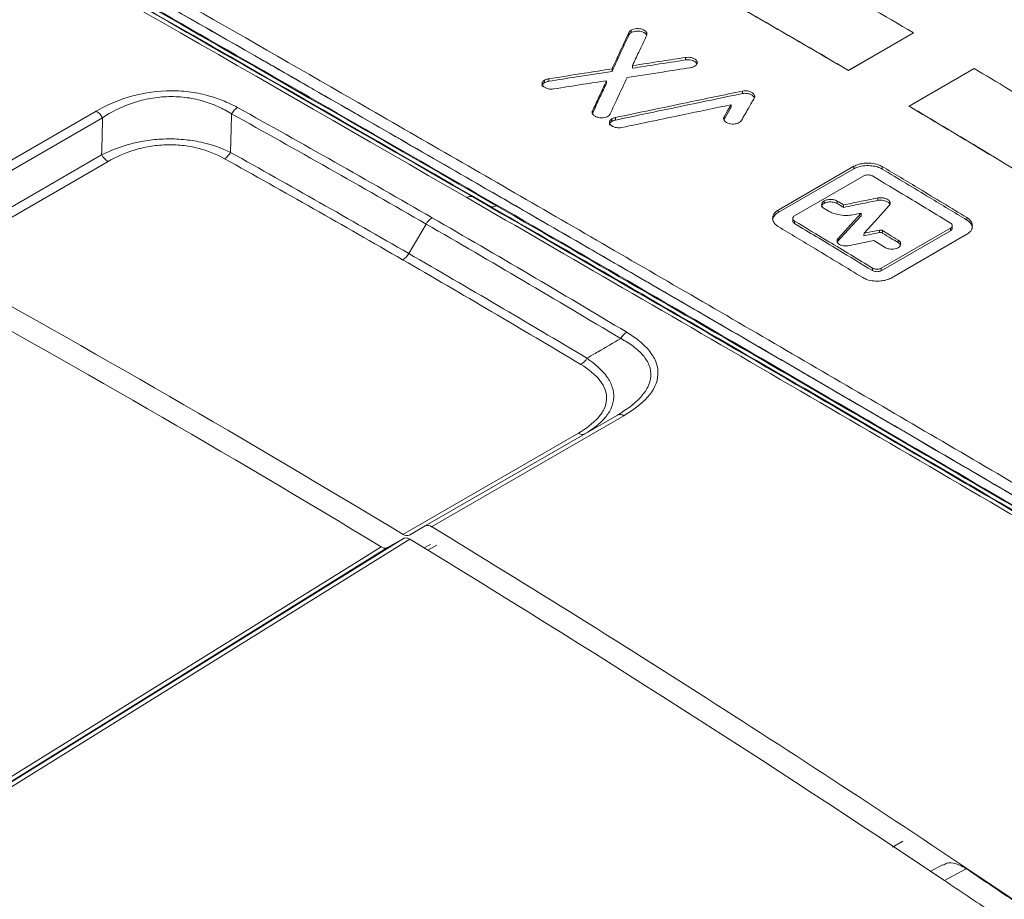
# Model space of a CAD drawing. Header units: millimetres. Extents: x -72 to 415, y 5 to 292.
# Tile 11 of 59: x 107 to 123, y 57 to 71. Entities that reach past the tile are written whole.
import ezdxf

# ---------------------------------------------------------------- set-up
doc = ezdxf.new("R2010")
doc.units = ezdxf.units.MM

msp = doc.modelspace()

# ---------------------------------------------------------------- linework, layer by layer
at = {"color": 8, "linetype": 'Continuous', "lineweight": 0}
for p, q in [((116.853, 70.987), (116.853, 71.028)), ((116.815, 70.948), (116.814, 70.989)), ((117.739, 70.541), (117.738, 70.582)), ((115.439, 70.171), (115.439, 70.212)), ((115.506, 70.193), (115.506, 70.234)), ((118.668, 69.994), (118.668, 70.034)), ((104.988, 67.897), (108.123, 69.707)), ((108.227, 69.599), (105.092, 67.79)), ((116.218, 69.664), (116.218, 69.704)), ((116.538, 69.54), (116.538, 69.581)), ((116.593, 69.56), (116.593, 69.601)), ((118.366, 69.57), (118.366, 69.611)), ((105.351, 67.34), (108.212, 68.992)), ((108.316, 68.885), (105.454, 67.233)), ((120.486, 68.767), (120.486, 68.808)), ((120.946, 68.762), (120.946, 68.803)), ((114.554, 68.153), (114.27, 68.306)), ((120.877, 68.25), (120.877, 68.291)), ((119.999, 68.202), (119.999, 68.243)), ((120.211, 68.2), (120.211, 68.24)), ((119.248, 68.053), (119.249, 68.093)), ((122.327, 67.93), (122.328, 67.97)), ((113.506, 67.865), (113.222, 67.384)), ((119.514, 67.873), (119.514, 67.914)), ((122.062, 67.756), (122.063, 67.797)), ((120.9, 67.725), (120.9, 67.765)), ((120.952, 67.717), (120.953, 67.758)), ((120.225, 67.586), (120.226, 67.627)), ((121.206, 67.563), (121.207, 67.604)), ((120.789, 67.105), (120.79, 67.145)), ((120.93, 67.103), (120.931, 67.143)), ((113.595, 62.929), (116.73, 64.738)), ((115.99, 64.455), (113.128, 62.803)), ((113.536, 62.545), (113.682, 62.627)), ((121.284, 57.799), (121.114, 57.7)), ((121.962, 57.157), (122.315, 57.351))]:
    msp.add_line(p, q, dxfattribs=at)
at = {"color": 7, "linetype": 'Continuous', "lineweight": 15}
for p, q in [((120.395, 70.373), (121.456, 70.985)), ((120.395, 70.369), (121.456, 70.982)), ((121.456, 70.985), (121.456, 70.982)), ((116.539, 70.355), (116.539, 70.396)), ((116.874, 70.407), (116.873, 70.448)), ((120.395, 70.373), (120.395, 70.369)), ((121.387, 69.788), (122.448, 70.4)), ((116.449, 70.162), (116.449, 70.203)), ((118.48, 69.769), (118.48, 69.81)), ((121.387, 69.788), (121.387, 69.784)), ((120.486, 68.767), (119.248, 68.053)), ((119.249, 68.093), (120.486, 68.808)), ((119.514, 67.997), (120.646, 68.65)), ((119.999, 68.118), (120.066, 68.078)), ((120.316, 68.137), (120.317, 68.177)), ((119.487, 67.957), (119.486, 67.916)), ((120.492, 68.018), (120.602, 68.04)), ((120.601, 68), (120.602, 68.04)), ((120.931, 67.143), (122.063, 67.797)), ((122.089, 67.797), (122.09, 67.837)), ((120.649, 67.675), (120.9, 67.725)), ((120.649, 67.675), (120.65, 67.715)), ((120.9, 67.765), (120.65, 67.715)), ((122.062, 67.756), (120.93, 67.103)), ((121.091, 66.983), (122.328, 67.698)), ((120.225, 67.586), (120.217, 67.573)), ((120.995, 67.481), (120.808, 67.594)), ((116.626, 64.75), (113.491, 62.941)), ((113.232, 62.791), (113.491, 62.941)), ((113.138, 62.737), (112.878, 62.587)), ((113.578, 62.639), (113.476, 62.582)), ((121.932, 57.414), (121.73, 57.306))]:
    msp.add_line(p, q, dxfattribs=at)
at = {"color": 7, "linetype": 'Continuous', "lineweight": 15, "flags": 128}
for points in [[(118.366, 69.611), (118.43, 69.722), (118.48, 69.81)], [(118.48, 69.769), (118.416, 69.658), (118.366, 69.57)], [(120.211, 68.24), (120.225, 68.232), (120.238, 68.225), (120.251, 68.217), (120.264, 68.209), (120.277, 68.201), (120.291, 68.193), (120.304, 68.185), (120.317, 68.177)], [(120.316, 68.137), (120.303, 68.145), (120.29, 68.153), (120.277, 68.16), (120.264, 68.168), (120.25, 68.176), (120.237, 68.184), (120.224, 68.192), (120.211, 68.2)], [(120.65, 67.715), (120.88, 67.967), (121.06, 68.165)], [(120.601, 68), (120.391, 67.768), (120.225, 67.586)], [(120.226, 67.627), (120.436, 67.858), (120.602, 68.04)], [(120.393, 67.511), (120.626, 67.558), (120.808, 67.594)]]:
    msp.add_lwpolyline(points, dxfattribs=at)
at = {"color": 8, "linetype": 'Continuous', "lineweight": 0, "flags": 128}
for points in [[(113.138, 62.737), (108.661, 59.959), (104.318, 57.264)], [(104.422, 57.252), (104.566, 57.341), (105.685, 58.035), (110.16, 60.813), (113.241, 62.724)], [(112.775, 62.599), (112.495, 62.425), (111.376, 61.731), (106.9, 58.954), (103.956, 57.127)], [(104.059, 57.115), (108.4, 59.808), (112.878, 62.587)]]:
    msp.add_lwpolyline(points, dxfattribs=at)
at = {"color": 7, "linetype": 'Continuous', "lineweight": 15}
for centre, radius, start, end in [((18.561, -112.686), 217.442, 56.86142, 63.14396), ((0.215, -123.929), 218.216, 58.83931, 61.16607), ((-0.139, -124.133), 218.216, 58.8393, 61.16607), ((113.533, 62.847), 0.103, 52.8, 113.8963), ((-9.528, -139.562), 236.985, 55.97606, 58.6987), ((113.19, 62.885), 0.102, 232.9666, 293.9412), ((-9.47, -139.113), 236.212, 56.19169, 58.70155), ((-14.474, -147.038), 245.939, 55.99423, 56.20714), ((-14.835, -147.243), 245.953, 55.99423, 56.20714), ((-17.36, -142.878), 233.992, 56.71325, 58.64911)]:
    msp.add_arc(centre, radius, start, end, dxfattribs=at)
at = {"color": 8, "linetype": 'Continuous', "lineweight": 0}
for centre, radius, start, end in [((110.577, 69.527), 0.28, 121.9278, 151.207), ((107.977, 69.462), 0.285, 28.7306, 59.1356), ((108.463, 69.129), 0.285, 208.7443, 239.0187), ((110.069, 69.168), 0.281, 301.929, 331.1563), ((114.23, 68.212), 0.102, 67.2688, 125.3688), ((114.593, 68.247), 0.102, 247.2688, 305.3688), ((113.755, 67.724), 0.287, 121.9007, 150.557), ((112.972, 67.525), 0.287, 301.9007, 330.557), ((116.934, 65.85), 0.294, 121.8712, 149.8877), ((115.875, 65.823), 0.293, 301.8702, 329.9415), ((116.668, 64.656), 0.103, 52.8, 113.8963), ((116.052, 64.537), 0.103, 233.1243, 292.2304), ((-17.287, -142.752), 234.126, 56.7131, 58.67815)]:
    msp.add_arc(centre, radius, start, end, dxfattribs=at)
at = {"color": 7, "linetype": 'Continuous', "lineweight": 15}
for points, knots in [([(116.944, 81.38), (118.27, 80.7), (120.922, 79.342), (125.686, 76.728), (131.237, 73.51), (135.451, 70.823), (137.56, 69.478)], [0, 0, 0, 0, 0.193119, 0.386353, 0.692945, 1, 1, 1, 1]), ([(105.116, 74.002), (105.227, 73.939), (105.785, 73.623), (108.144, 72.284), (111.424, 70.409), (115.323, 68.161), (118.404, 66.375), (121.532, 64.554), (123.655, 63.309), (124.717, 62.686)], [0, 0, 0, 0, 0.018034, 0.090169, 0.378781, 0.533852, 0.689017, 0.844462, 1, 1, 1, 1]), ([(105.126, 73.792), (105.239, 73.728), (105.803, 73.409), (106.824, 72.829), (108.196, 72.048), (109.58, 71.258), (110.743, 70.592), (111.913, 69.921), (113.09, 69.244), (114.276, 68.561), (115.468, 67.872), (116.667, 67.178), (118.117, 66.337), (119.333, 65.63), (120.556, 64.918), (121.775, 64.206), (123.24, 63.349), (124.218, 62.776), (124.707, 62.489)], [0, 0, 0, 0, 0.018233, 0.091166, 0.164099, 0.237032, 0.309966, 0.346432, 0.419365, 0.492298, 0.528764, 0.601697, 0.67463, 0.747564, 0.78403, 0.856963, 0.928477, 1, 1, 1, 1]), ([(105.127, 73.793), (106.679, 72.911), (109.784, 71.146), (114.624, 68.362), (119.585, 65.488), (122.999, 63.489), (124.707, 62.489)], [0, 0, 0, 0, 0.249024, 0.498435, 0.74902, 1, 1, 1, 1]), ([(105.135, 73.624), (106.685, 72.743), (109.789, 70.98), (114.624, 68.199), (119.58, 65.327), (122.991, 63.33), (124.698, 62.331)], [0, 0, 0, 0, 0.249025, 0.4984362, 0.749021, 1, 1, 1, 1]), ([(121.456, 70.985), (120.98, 71.263), (120.13, 71.759), (119.28, 72.244), (118.906, 72.457)], [0, 0, 0, 0, 0.5599997, 1, 1, 1, 1]), ([(120.395, 70.373), (119.919, 70.65), (119.069, 71.147), (118.219, 71.632), (117.845, 71.845)], [0, 0, 0, 0, 0.5599997, 1, 1, 1, 1]), ([(120.395, 70.369), (119.919, 70.647), (119.069, 71.144), (118.219, 71.628), (117.845, 71.842)], [0, 0, 0, 0, 0.56, 1, 1, 1, 1]), ([(116.814, 70.989), (116.817, 70.994), (116.822, 71.003), (116.835, 71.016), (116.847, 71.024), (116.853, 71.028)], [0, 0, 0, 0, 0.315252, 0.6521569, 1, 1, 1, 1]), ([(116.853, 71.028), (116.865, 71.034), (116.89, 71.046), (116.938, 71.054), (116.988, 71.053), (117.033, 71.042), (117.072, 71.023), (117.1, 70.997), (117.112, 70.969), (117.106, 70.952), (117.104, 70.946)], [0, 0, 0, 0, 0.122074, 0.247032, 0.379617, 0.501034, 0.623834, 0.767447, 0.915764, 1, 1, 1, 1]), ([(117.103, 70.943), (117.102, 70.946), (117.098, 70.959), (117.075, 70.979), (117.038, 71), (116.991, 71.012), (116.944, 71.013), (116.895, 71.006), (116.868, 70.994), (116.853, 70.987)], [0, 0, 0, 0, 0.055348, 0.210024, 0.386795, 0.534815, 0.683228, 0.828013, 1, 1, 1, 1]), ([(116.814, 70.989), (116.763, 70.879), (116.671, 70.681), (116.579, 70.483), (116.539, 70.396)], [0, 0, 0, 0, 0.56, 1, 1, 1, 1]), ([(116.539, 70.355), (116.59, 70.466), (116.682, 70.664), (116.774, 70.861), (116.815, 70.948)], [0, 0, 0, 0, 0.56, 1, 1, 1, 1]), ([(116.853, 70.987), (116.848, 70.984), (116.836, 70.976), (116.823, 70.963), (116.817, 70.953), (116.815, 70.948)], [0, 0, 0, 0, 0.31502, 0.65204, 1, 1, 1, 1]), ([(117.104, 70.946), (117.061, 70.853), (116.984, 70.687), (116.907, 70.521), (116.873, 70.448)], [0, 0, 0, 0, 0.56, 1, 1, 1, 1]), ([(116.873, 70.448), (117.035, 70.473), (117.323, 70.518), (117.612, 70.562), (117.738, 70.582)], [0, 0, 0, 0, 0.56, 1, 1, 1, 1]), ([(117.739, 70.541), (117.577, 70.516), (117.289, 70.471), (117, 70.427), (116.874, 70.407)], [0, 0, 0, 0, 0.56, 1, 1, 1, 1]), ([(117.738, 70.582), (117.754, 70.583), (117.784, 70.586), (117.833, 70.58), (117.877, 70.565), (117.911, 70.541), (117.928, 70.513), (117.928, 70.484), (117.911, 70.457), (117.879, 70.433), (117.845, 70.42), (117.822, 70.416), (117.816, 70.415)], [0, 0, 0, 0, 0.097787, 0.198264, 0.311115, 0.425245, 0.528652, 0.63671, 0.740364, 0.847785, 0.963247, 1, 1, 1, 1]), ([(117.921, 70.478), (117.92, 70.481), (117.917, 70.494), (117.895, 70.513), (117.857, 70.532), (117.809, 70.543), (117.768, 70.545), (117.744, 70.542), (117.739, 70.541)], [0, 0, 0, 0, 0.066931, 0.279433, 0.48521, 0.69759, 0.925587, 1, 1, 1, 1]), ([(115.506, 70.234), (115.699, 70.264), (116.043, 70.318), (116.387, 70.372), (116.539, 70.396)], [0, 0, 0, 0, 0.56, 1, 1, 1, 1]), ([(116.784, 70.255), (116.977, 70.285), (117.321, 70.338), (117.665, 70.391), (117.816, 70.415)], [0, 0, 0, 0, 0.56, 1, 1, 1, 1]), ([(124.998, 68.864), (124.522, 69.154), (123.672, 69.671), (122.822, 70.177), (122.448, 70.4)], [0, 0, 0, 0, 0.56, 1, 1, 1, 1]), ([(115.584, 70.068), (115.57, 70.067), (115.542, 70.064), (115.498, 70.07), (115.454, 70.084), (115.418, 70.106), (115.397, 70.132), (115.394, 70.16), (115.406, 70.188), (115.427, 70.203), (115.439, 70.212)], [0, 0, 0, 0, 0.108642, 0.219385, 0.347188, 0.493273, 0.615616, 0.738286, 0.85792, 1, 1, 1, 1]), ([(115.439, 70.212), (115.445, 70.215), (115.458, 70.221), (115.48, 70.229), (115.497, 70.233), (115.506, 70.234)], [0, 0, 0, 0, 0.314942, 0.651998, 1, 1, 1, 1]), ([(116.539, 70.355), (116.346, 70.325), (116.002, 70.271), (115.658, 70.217), (115.506, 70.193)], [0, 0, 0, 0, 0.56, 1, 1, 1, 1]), ([(115.584, 70.068), (115.746, 70.093), (116.034, 70.138), (116.322, 70.183), (116.449, 70.203)], [0, 0, 0, 0, 0.56, 1, 1, 1, 1]), ([(116.449, 70.203), (116.406, 70.11), (116.329, 69.944), (116.252, 69.778), (116.218, 69.704)], [0, 0, 0, 0, 0.56, 1, 1, 1, 1]), ([(116.784, 70.255), (116.733, 70.144), (116.641, 69.946), (116.549, 69.747), (116.508, 69.66)], [0, 0, 0, 0, 0.56, 1, 1, 1, 1]), ([(115.439, 70.171), (115.429, 70.164), (115.409, 70.149), (115.396, 70.127), (115.398, 70.114), (115.399, 70.11)], [0, 0, 0, 0, 0.406974, 0.823424, 1, 1, 1, 1]), ([(115.506, 70.193), (115.499, 70.192), (115.482, 70.189), (115.459, 70.181), (115.446, 70.174), (115.439, 70.171)], [0, 0, 0, 0, 0.315301, 0.652185, 1, 1, 1, 1]), ([(116.218, 69.664), (116.261, 69.757), (116.338, 69.923), (116.415, 70.089), (116.449, 70.162)], [0, 0, 0, 0, 0.56, 1, 1, 1, 1]), ([(118.668, 70.034), (118.681, 70.036), (118.707, 70.04), (118.749, 70.036), (118.791, 70.024), (118.832, 70.004), (118.86, 69.977), (118.871, 69.948), (118.865, 69.932), (118.862, 69.924)], [0, 0, 0, 0, 0.121694, 0.244371, 0.382742, 0.549759, 0.739439, 0.876611, 1, 1, 1, 1]), ([(116.593, 69.601), (116.98, 69.682), (117.672, 69.827), (118.364, 69.971), (118.668, 70.034)], [0, 0, 0, 0, 0.56, 1, 1, 1, 1]), ([(118.668, 69.994), (118.281, 69.913), (117.589, 69.769), (116.897, 69.624), (116.593, 69.56)], [0, 0, 0, 0, 0.56, 1, 1, 1, 1]), ([(118.651, 69.555), (118.691, 69.624), (118.761, 69.747), (118.831, 69.87), (118.862, 69.924)], [0, 0, 0, 0, 0.56, 1, 1, 1, 1]), ([(118.862, 69.925), (118.862, 69.927), (118.859, 69.937), (118.841, 69.955), (118.805, 69.978), (118.758, 69.994), (118.708, 69.999), (118.681, 69.995), (118.668, 69.994)], [0, 0, 0, 0, 0.026733, 0.205, 0.420162, 0.664479, 0.841108, 1, 1, 1, 1]), ([(116.696, 69.438), (117.029, 69.508), (117.624, 69.632), (118.218, 69.755), (118.48, 69.81)], [0, 0, 0, 0, 0.56, 1, 1, 1, 1]), ([(123.937, 68.252), (123.461, 68.541), (122.611, 69.059), (121.761, 69.565), (121.387, 69.788)], [0, 0, 0, 0, 0.56, 1, 1, 1, 1]), ([(123.937, 68.248), (123.461, 68.538), (122.611, 69.056), (121.761, 69.562), (121.387, 69.784)], [0, 0, 0, 0, 0.56, 1, 1, 1, 1]), ([(116.508, 69.66), (116.503, 69.651), (116.492, 69.635), (116.458, 69.614), (116.414, 69.599), (116.363, 69.595), (116.313, 69.602), (116.269, 69.618), (116.234, 69.643), (116.215, 69.669), (116.213, 69.691), (116.217, 69.701), (116.218, 69.704)], [0, 0, 0, 0, 0.099126, 0.200737, 0.313946, 0.427097, 0.523404, 0.643286, 0.764835, 0.875659, 0.965715, 1, 1, 1, 1]), ([(116.696, 69.438), (116.682, 69.436), (116.655, 69.432), (116.611, 69.436), (116.565, 69.448), (116.526, 69.468), (116.5, 69.494), (116.493, 69.521), (116.501, 69.549), (116.519, 69.569), (116.534, 69.579), (116.538, 69.581)], [0, 0, 0, 0, 0.104076, 0.2099953, 0.3321127, 0.4733632, 0.5946484, 0.7164552, 0.8294858, 0.956294, 1, 1, 1, 1]), ([(116.538, 69.581), (116.544, 69.584), (116.555, 69.59), (116.574, 69.597), (116.587, 69.6), (116.593, 69.601)], [0, 0, 0, 0, 0.378645, 0.686476, 1, 1, 1, 1]), ([(116.593, 69.56), (116.585, 69.558), (116.572, 69.555), (116.553, 69.548), (116.543, 69.543), (116.538, 69.54)], [0, 0, 0, 0, 0.379809, 0.687068, 1, 1, 1, 1]), ([(118.651, 69.555), (118.645, 69.547), (118.632, 69.53), (118.596, 69.511), (118.55, 69.497), (118.498, 69.494), (118.448, 69.502), (118.406, 69.518), (118.376, 69.541), (118.359, 69.57), (118.358, 69.594), (118.365, 69.607), (118.366, 69.611)], [0, 0, 0, 0, 0.0972998, 0.1973191, 0.309936, 0.4238551, 0.5266531, 0.6344528, 0.7388547, 0.8465753, 0.9622043, 1, 1, 1, 1]), ([(116.538, 69.54), (116.528, 69.533), (116.509, 69.519), (116.495, 69.497), (116.497, 69.484), (116.498, 69.48)], [0, 0, 0, 0, 0.406722, 0.823213, 1, 1, 1, 1]), ([(120.486, 68.808), (120.511, 68.819), (120.56, 68.842), (120.659, 68.859), (120.769, 68.859), (120.873, 68.84), (120.925, 68.813), (120.946, 68.803)], [0, 0, 0, 0, 0.187888, 0.375121, 0.5968, 0.836977, 1, 1, 1, 1]), ([(120.946, 68.762), (120.921, 68.775), (120.871, 68.799), (120.773, 68.817), (120.662, 68.819), (120.559, 68.802), (120.507, 68.777), (120.486, 68.767)], [0, 0, 0, 0, 0.188806, 0.376953, 0.599681, 0.839978, 1, 1, 1, 1]), ([(122.328, 67.97), (122.07, 68.127), (121.609, 68.406), (121.149, 68.682), (120.946, 68.803)], [0, 0, 0, 0, 0.56, 1, 1, 1, 1]), ([(120.946, 68.762), (121.204, 68.608), (121.664, 68.332), (122.124, 68.053), (122.327, 67.93)], [0, 0, 0, 0, 0.56, 1, 1, 1, 1]), ([(120.787, 68.649), (120.781, 68.652), (120.766, 68.659), (120.738, 68.665), (120.704, 68.666), (120.67, 68.662), (120.653, 68.654), (120.646, 68.65)], [0, 0, 0, 0, 0.165179, 0.357734, 0.577258, 0.817144, 1, 1, 1, 1]), ([(122.063, 67.88), (121.825, 68.024), (121.399, 68.282), (120.974, 68.537), (120.787, 68.649)], [0, 0, 0, 0, 0.56, 1, 1, 1, 1]), ([(120.877, 68.291), (120.773, 68.27), (120.586, 68.232), (120.399, 68.194), (120.317, 68.177)], [0, 0, 0, 0, 0.56, 1, 1, 1, 1]), ([(121.06, 68.165), (121.066, 68.174), (121.078, 68.191), (121.077, 68.22), (121.061, 68.248), (121.029, 68.271), (120.986, 68.288), (120.936, 68.296), (120.898, 68.295), (120.881, 68.291), (120.877, 68.291)], [0, 0, 0, 0, 0.1338482, 0.2705515, 0.4133072, 0.54422, 0.6856694, 0.8432946, 0.9697246, 1, 1, 1, 1]), ([(119.999, 68.118), (119.99, 68.125), (119.971, 68.139), (119.957, 68.166), (119.957, 68.196), (119.972, 68.224), (119.991, 68.237), (119.999, 68.243)], [0, 0, 0, 0, 0.18931, 0.383488, 0.60671, 0.847079, 1, 1, 1, 1]), ([(119.999, 68.202), (119.989, 68.196), (119.971, 68.182), (119.958, 68.16), (119.959, 68.146), (119.959, 68.141)], [0, 0, 0, 0, 0.382601, 0.774689, 1, 1, 1, 1]), ([(119.999, 68.243), (120.011, 68.248), (120.034, 68.259), (120.08, 68.266), (120.131, 68.266), (120.179, 68.257), (120.202, 68.245), (120.211, 68.24)], [0, 0, 0, 0, 0.1884162, 0.3815792, 0.6037156, 0.8440056, 1, 1, 1, 1]), ([(120.211, 68.2), (120.199, 68.206), (120.176, 68.217), (120.13, 68.225), (120.078, 68.226), (120.031, 68.218), (120.008, 68.207), (119.999, 68.202)], [0, 0, 0, 0, 0.189352, 0.383486, 0.606667, 0.847034, 1, 1, 1, 1]), ([(120.316, 68.137), (120.421, 68.158), (120.608, 68.196), (120.795, 68.234), (120.877, 68.25)], [0, 0, 0, 0, 0.56, 1, 1, 1, 1]), ([(120.877, 68.25), (120.891, 68.252), (120.919, 68.256), (120.965, 68.251), (121.01, 68.239), (121.05, 68.218), (121.062, 68.199), (121.068, 68.191)], [0, 0, 0, 0, 0.180404, 0.364728, 0.576978, 0.812202, 1, 1, 1, 1]), ([(119.249, 67.823), (119.229, 67.838), (119.189, 67.868), (119.159, 67.926), (119.157, 67.991), (119.188, 68.051), (119.232, 68.081), (119.249, 68.093)], [0, 0, 0, 0, 0.189075, 0.377497, 0.600208, 0.840208, 1, 1, 1, 1]), ([(119.248, 68.053), (119.228, 68.038), (119.189, 68.01), (119.161, 67.962), (119.163, 67.932), (119.163, 67.921)], [0, 0, 0, 0, 0.38172, 0.762123, 1, 1, 1, 1]), ([(119.514, 67.914), (119.509, 67.918), (119.497, 67.926), (119.487, 67.943), (119.486, 67.963), (119.494, 67.983), (119.508, 67.993), (119.514, 67.997)], [0, 0, 0, 0, 0.16318, 0.355596, 0.574801, 0.814618, 1, 1, 1, 1]), ([(120.492, 68.018), (120.459, 68.013), (120.381, 68.001), (120.251, 68.011), (120.138, 68.04), (120.084, 68.068), (120.066, 68.078)], [0, 0, 0, 0, 0.220344, 0.527782, 0.837454, 1, 1, 1, 1]), ([(122.328, 67.97), (122.348, 67.955), (122.388, 67.926), (122.418, 67.867), (122.42, 67.801), (122.389, 67.74), (122.345, 67.71), (122.328, 67.698)], [0, 0, 0, 0, 0.188772, 0.376886, 0.599652, 0.839952, 1, 1, 1, 1]), ([(120.631, 66.991), (120.373, 67.147), (119.912, 67.426), (119.452, 67.702), (119.249, 67.823)], [0, 0, 0, 0, 0.56, 1, 1, 1, 1]), ([(119.487, 67.916), (119.487, 67.913), (119.486, 67.904), (119.494, 67.888), (119.508, 67.878), (119.514, 67.873)], [0, 0, 0, 0, 0.162376, 0.635236, 1, 1, 1, 1]), ([(120.79, 67.145), (120.552, 67.29), (120.127, 67.547), (119.702, 67.802), (119.514, 67.914)], [0, 0, 0, 0, 0.5599999, 1, 1, 1, 1]), ([(119.514, 67.873), (119.752, 67.731), (120.177, 67.476), (120.602, 67.218), (120.789, 67.105)], [0, 0, 0, 0, 0.56, 1, 1, 1, 1]), ([(122.062, 67.756), (122.067, 67.76), (122.079, 67.768), (122.088, 67.783), (122.088, 67.793), (122.088, 67.797)], [0, 0, 0, 0, 0.337122, 0.728219, 1, 1, 1, 1]), ([(122.063, 67.88), (122.068, 67.876), (122.08, 67.868), (122.09, 67.851), (122.091, 67.83), (122.083, 67.811), (122.069, 67.801), (122.063, 67.797)], [0, 0, 0, 0, 0.16318, 0.355596, 0.574801, 0.814618, 1, 1, 1, 1]), ([(122.412, 67.789), (122.413, 67.8), (122.417, 67.835), (122.387, 67.886), (122.344, 67.917), (122.327, 67.93)], [0, 0, 0, 0, 0.21083, 0.681324, 1, 1, 1, 1]), ([(120.953, 67.758), (120.948, 67.76), (120.94, 67.764), (120.923, 67.767), (120.909, 67.767), (120.902, 67.766), (120.9, 67.765)], [0, 0, 0, 0, 0.294465, 0.588062, 0.901872, 1, 1, 1, 1]), ([(120.9, 67.725), (120.905, 67.726), (120.916, 67.727), (120.933, 67.725), (120.945, 67.721), (120.951, 67.718), (120.952, 67.717)], [0, 0, 0, 0, 0.293484, 0.586084, 0.899557, 1, 1, 1, 1]), ([(120.952, 67.717), (120.999, 67.689), (121.084, 67.637), (121.169, 67.586), (121.206, 67.563)], [0, 0, 0, 0, 0.56, 1, 1, 1, 1]), ([(121.207, 67.604), (121.16, 67.633), (121.075, 67.684), (120.99, 67.735), (120.953, 67.758)], [0, 0, 0, 0, 0.56, 1, 1, 1, 1]), ([(120.393, 67.511), (120.381, 67.509), (120.355, 67.506), (120.313, 67.51), (120.27, 67.522), (120.233, 67.542), (120.212, 67.568), (120.208, 67.595), (120.216, 67.615), (120.224, 67.625), (120.226, 67.627)], [0, 0, 0, 0, 0.120078, 0.243509, 0.385576, 0.543142, 0.694051, 0.824672, 0.965183, 1, 1, 1, 1]), ([(121.207, 67.604), (121.217, 67.597), (121.237, 67.582), (121.25, 67.554), (121.251, 67.523), (121.232, 67.494), (121.198, 67.472), (121.155, 67.457), (121.106, 67.453), (121.055, 67.458), (121.017, 67.469), (120.999, 67.479), (120.995, 67.481)], [0, 0, 0, 0, 0.097786, 0.198351, 0.311552, 0.425684, 0.528406, 0.635744, 0.739205, 0.846672, 0.962542, 1, 1, 1, 1]), ([(121.244, 67.518), (121.244, 67.521), (121.241, 67.535), (121.226, 67.55), (121.21, 67.561), (121.206, 67.563)], [0, 0, 0, 0, 0.166187, 0.796618, 1, 1, 1, 1]), ([(121.091, 66.983), (121.066, 66.972), (121.016, 66.949), (120.918, 66.933), (120.808, 66.933), (120.704, 66.953), (120.652, 66.98), (120.631, 66.991)], [0, 0, 0, 0, 0.188182, 0.375714, 0.597335, 0.837215, 1, 1, 1, 1]), ([(120.93, 67.103), (120.924, 67.1), (120.909, 67.093), (120.881, 67.088), (120.847, 67.087), (120.814, 67.093), (120.796, 67.101), (120.789, 67.105)], [0, 0, 0, 0, 0.163213, 0.35474, 0.572989, 0.812576, 1, 1, 1, 1]), ([(120.79, 67.145), (120.796, 67.142), (120.811, 67.135), (120.84, 67.129), (120.873, 67.127), (120.907, 67.132), (120.924, 67.14), (120.931, 67.143)], [0, 0, 0, 0, 0.165179, 0.357735, 0.57726, 0.817146, 1, 1, 1, 1]), ([(113.241, 62.724), (113.225, 62.732), (113.194, 62.748), (113.159, 62.747), (113.142, 62.739), (113.138, 62.737)], [0, 0, 0, 0, 0.415383, 0.830767, 1, 1, 1, 1]), ([(112.878, 62.587), (112.866, 62.582), (112.841, 62.573), (112.803, 62.583), (112.781, 62.595), (112.775, 62.599)], [0, 0, 0, 0, 0.416825, 0.833652, 1, 1, 1, 1]), ([(122.315, 57.351), (122.26, 57.382), (122.149, 57.445), (122.016, 57.454), (121.956, 57.419), (121.936, 57.407)], [0, 0, 0, 0, 0.393629, 0.789085, 1, 1, 1, 1])]:
    msp.add_open_spline(points, degree=3, knots=knots, dxfattribs=at)
at = {"color": 8, "linetype": 'Continuous', "lineweight": 0}
for points in [[(114.171, 68.295), (110.807, 70.238), (107.532, 72.112), (104.355, 73.912)], [(104.461, 73.918), (107.635, 72.12), (110.907, 70.247), (114.27, 68.306)], [(105.104, 73.629), (108.196, 71.876), (111.381, 70.052), (114.652, 68.164)], [(110.429, 69.765), (111.487, 69.178), (112.545, 68.579), (113.604, 67.968)], [(113.506, 67.865), (112.447, 68.476), (111.389, 69.075), (110.331, 69.662)], [(113.123, 67.282), (112.155, 67.841), (111.186, 68.391), (110.217, 68.93)], [(110.315, 69.033), (111.284, 68.493), (112.253, 67.944), (113.222, 67.384)], [(114.171, 68.295), (117.536, 66.353), (120.99, 64.342), (124.521, 62.27)], [(124.612, 62.286), (121.083, 64.356), (117.632, 66.365), (114.27, 68.306)], [(124.705, 62.313), (121.277, 64.324), (117.922, 66.276), (114.652, 68.164)], [(116.779, 66.099), (115.721, 66.734), (114.662, 67.356), (113.604, 67.968)], [(113.506, 67.865), (114.564, 67.254), (115.622, 66.631), (116.68, 65.997)], [(116.129, 65.676), (115.16, 66.256), (114.191, 66.825), (113.222, 67.384)], [(113.123, 67.282), (114.092, 66.723), (115.061, 66.153), (116.03, 65.574)]]:
    msp.add_open_spline(points, degree=3, dxfattribs=at)
at = {"color": 7, "linetype": 'Continuous', "lineweight": 15}
for points in [[(114.554, 68.153), (111.281, 70.043), (108.093, 71.867), (104.998, 73.622)], [(114.554, 68.153), (117.827, 66.264), (121.184, 64.31), (124.615, 62.298)]]:
    msp.add_open_spline(points, degree=3, dxfattribs=at)
at = {"color": 8, "linetype": 'Continuous', "lineweight": 0}
for points, knots in [([(108.123, 69.707), (108.278, 69.796), (108.451, 69.875), (108.839, 69.993), (109.053, 70.031), (109.377, 70.042), (109.488, 70.038), (109.7, 70.015), (109.802, 69.997), (109.999, 69.948), (110.094, 69.917), (110.269, 69.847), (110.351, 69.808), (110.429, 69.765)], [0, 0, 0, 0, 0.25, 0.25, 0.5, 0.5, 0.625, 0.625, 0.75, 0.75, 0.875, 0.875, 1, 1, 1, 1]), ([(110.331, 69.662), (110.262, 69.706), (110.188, 69.746), (110.029, 69.817), (109.943, 69.849), (109.763, 69.9), (109.669, 69.919), (109.474, 69.942), (109.371, 69.946), (109.171, 69.938), (109.071, 69.926), (108.878, 69.888), (108.786, 69.862), (108.521, 69.77), (108.365, 69.69), (108.227, 69.599)], [0, 0, 0, 0, 0.125, 0.125, 0.25, 0.25, 0.375, 0.375, 0.5, 0.5, 0.625, 0.625, 0.75, 0.75, 1, 1, 1, 1]), ([(108.212, 68.992), (108.214, 69.071), (108.216, 69.149), (108.218, 69.227), (108.221, 69.351), (108.224, 69.475), (108.227, 69.599)], [0.0001067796, 0.0001067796, 0.0001067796, 0.0001067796, 0.0003575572, 0.0003575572, 0.0003575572, 0.0007537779, 0.0007537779, 0.0007537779, 0.0007537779]), ([(110.331, 69.662), (110.327, 69.522), (110.324, 69.382), (110.32, 69.241), (110.32, 69.222), (110.319, 69.203), (110.319, 69.184), (110.317, 69.134), (110.316, 69.083), (110.315, 69.033)], [0.0000969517, 0.0000969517, 0.0000969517, 0.0000969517, 0.0005452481, 0.0005452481, 0.0005452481, 0.0006058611, 0.0006058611, 0.0006058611, 0.0007674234, 0.0007674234, 0.0007674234, 0.0007674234]), ([(108.212, 68.992), (108.356, 69.064), (108.516, 69.127), (108.781, 69.196), (108.872, 69.215), (109.061, 69.242), (109.159, 69.25), (109.355, 69.256), (109.451, 69.252), (109.643, 69.234), (109.738, 69.22), (110.007, 69.161), (110.171, 69.103), (110.315, 69.033)], [0, 0, 0, 0, 0.25, 0.25, 0.375, 0.375, 0.5, 0.5, 0.625, 0.625, 0.75, 0.75, 1, 1, 1, 1]), ([(110.217, 68.93), (110.089, 69.001), (109.943, 69.062), (109.699, 69.123), (109.612, 69.138), (109.437, 69.157), (109.348, 69.16), (109.169, 69.154), (109.079, 69.144), (108.908, 69.115), (108.825, 69.096), (108.585, 69.023), (108.443, 68.958), (108.316, 68.885)], [0, 0, 0, 0, 0.25, 0.25, 0.375, 0.375, 0.5, 0.5, 0.625, 0.625, 0.75, 0.75, 1, 1, 1, 1]), ([(116.73, 64.738), (116.884, 64.828), (117.019, 64.928), (117.219, 65.155), (117.281, 65.281), (117.292, 65.473), (117.283, 65.538), (117.238, 65.664), (117.203, 65.725), (117.112, 65.842), (117.055, 65.899), (116.928, 66.004), (116.857, 66.053), (116.779, 66.099)], [0, 0, 0, 0, 0.25, 0.25, 0.5, 0.5, 0.625, 0.625, 0.75, 0.75, 0.875, 0.875, 1, 1, 1, 1]), ([(116.68, 65.997), (116.557, 65.926), (116.434, 65.854), (116.311, 65.783), (116.295, 65.773), (116.278, 65.763), (116.262, 65.754), (116.217, 65.728), (116.173, 65.702), (116.129, 65.676)], [0.0000969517, 0.0000969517, 0.0000969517, 0.0000969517, 0.0005452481, 0.0005452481, 0.0005452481, 0.0006058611, 0.0006058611, 0.0006058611, 0.0007674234, 0.0007674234, 0.0007674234, 0.0007674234]), ([(116.68, 65.997), (116.754, 65.958), (116.822, 65.916), (116.945, 65.825), (117, 65.775), (117.089, 65.671), (117.123, 65.616), (117.167, 65.501), (117.176, 65.44), (117.167, 65.322), (117.15, 65.262), (117.091, 65.146), (117.051, 65.091), (116.904, 64.931), (116.774, 64.836), (116.626, 64.75)], [0, 0, 0, 0, 0.125, 0.125, 0.25, 0.25, 0.375, 0.375, 0.5, 0.5, 0.625, 0.625, 0.75, 0.75, 1, 1, 1, 1]), ([(116.03, 65.574), (116.158, 65.498), (116.267, 65.41), (116.38, 65.266), (116.409, 65.214), (116.446, 65.11), (116.454, 65.058), (116.447, 64.952), (116.432, 64.899), (116.385, 64.799), (116.352, 64.751), (116.228, 64.611), (116.117, 64.528), (115.99, 64.455)], [0, 0, 0, 0, 0.25, 0.25, 0.375, 0.375, 0.5, 0.5, 0.625, 0.625, 0.75, 0.75, 1, 1, 1, 1]), ([(116.093, 64.443), (116.227, 64.52), (116.342, 64.608), (116.469, 64.758), (116.502, 64.81), (116.55, 64.918), (116.564, 64.976), (116.57, 65.09), (116.562, 65.148), (116.524, 65.263), (116.494, 65.32), (116.377, 65.484), (116.263, 65.586), (116.129, 65.676)], [0, 0, 0, 0, 0.25, 0.25, 0.375, 0.375, 0.5, 0.5, 0.625, 0.625, 0.75, 0.75, 1, 1, 1, 1])]:
    msp.add_open_spline(points, degree=3, knots=knots, dxfattribs=at)

doc.saveas('drawing.dxf')
